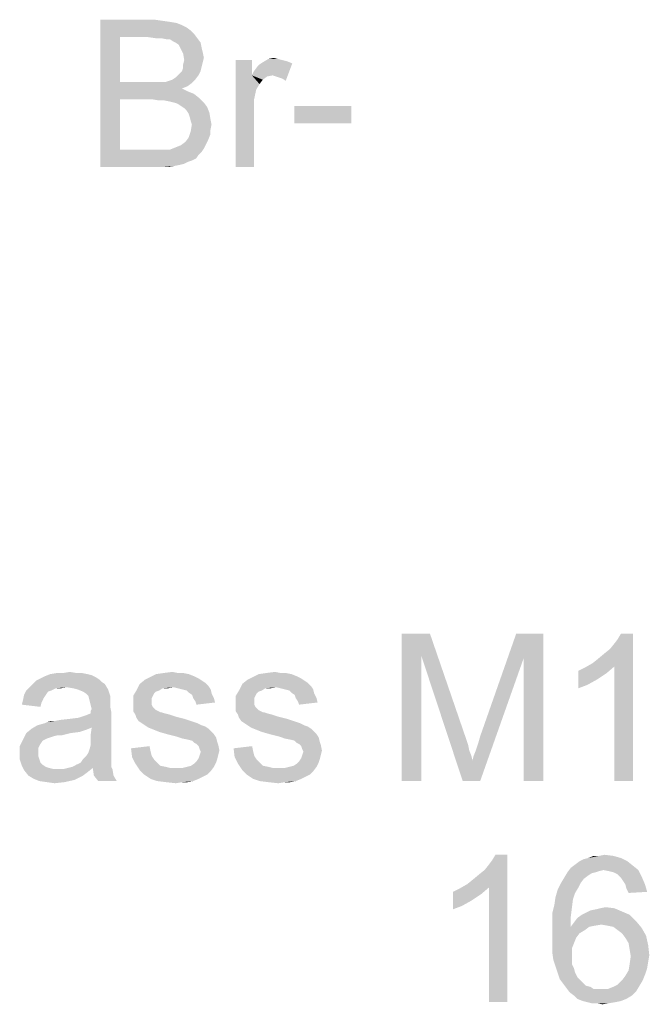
# Paper-space layout '61767N-2-A-2_1_1' of a CAD drawing. Header units: millimetres. Extents: x 0 to 594, y 1 to 420.
# Tile 4 of 222: x 123 to 136, y 110 to 130. Entities that reach past the tile are written whole.
import ezdxf

# ---------------------------------------------------------------- set-up
doc = ezdxf.new("R2010")
doc.units = ezdxf.units.MM
doc.header["$LTSCALE"] = 32.67
doc.layers.add('61767N-2-A-2_DXF_TEXT', color=7, linetype='CONTINUOUS')

psp = doc.layouts.new('61767N-2-A-2_1_1')

# ---------------------------------------------------------------- linework, layer by layer
at = {"layer": '61767N-2-A-2_DXF_TEXT', "color": 2, "linetype": 'Continuous'}
for points in [[(124.6638, 130.1073), (125.7749, 130.1073), (125.0638, 129.7518)], [(125.0638, 129.7518), (124.6638, 127.1073), (124.6638, 130.1073)], [(125.7749, 130.1073), (125.9305, 130.0851), (125.0638, 129.7518)], [(125.9305, 130.0851), (126.0861, 130.0629), (125.0638, 129.7518)], [(126.0861, 130.0629), (126.2194, 130.0407), (125.0638, 129.7518)], [(126.2194, 130.0407), (126.3305, 129.9962), (125.0638, 129.7518)], [(126.3305, 129.9962), (126.4194, 129.9518), (125.0638, 129.7518)], [(126.4194, 129.9518), (126.5083, 129.8851), (125.0638, 129.7518)], [(125.0638, 129.7518), (125.0638, 128.8407), (124.6638, 127.1073)], [(126.5083, 129.8851), (126.5749, 129.8185), (125.0638, 129.7518)], [(125.6416, 129.7518), (125.0638, 129.7518), (126.5749, 129.8185)], [(125.7972, 129.7296), (125.6416, 129.7518), (126.5749, 129.8185)], [(125.9083, 129.7296), (125.7972, 129.7296), (126.5749, 129.8185)], [(125.9083, 129.7296), (126.5749, 129.8185), (126.6416, 129.7296)], [(126.6416, 129.7296), (126.0194, 129.7073), (125.9083, 129.7296)], [(126.0861, 129.7073), (126.0194, 129.7073), (126.6416, 129.7296)], [(126.1527, 129.6629), (126.0861, 129.7073), (126.6416, 129.7296)], [(126.1972, 129.6407), (126.1527, 129.6629), (126.6416, 129.7296)], [(126.1972, 129.6407), (126.6416, 129.7296), (126.7083, 129.6407)], [(126.7083, 129.6407), (126.2638, 129.5962), (126.1972, 129.6407)], [(126.2861, 129.5518), (126.2638, 129.5962), (126.7083, 129.6407)], [(126.2861, 129.5518), (126.7083, 129.6407), (126.7305, 129.5296)], [(126.7305, 129.5296), (126.3527, 129.4185), (126.2861, 129.5518)], [(126.7305, 129.5296), (126.7527, 129.4407), (126.3527, 129.4185)], [(126.3527, 129.4185), (126.7527, 129.4407), (126.7749, 129.3296)], [(126.7749, 129.3296), (126.3749, 129.2851), (126.3527, 129.4185)], [(126.3749, 129.2851), (126.7749, 129.3296), (126.7527, 129.2407)], [(128.2861, 129.3073), (128.3749, 129.2851), (127.9749, 129.2407)], [(128.2861, 129.3073), (127.9749, 129.2407), (128.0861, 129.3073)], [(128.0861, 129.3073), (128.1972, 129.3296), (128.2861, 129.3073)], [(126.3305, 129.0629), (126.3527, 129.1296), (126.7305, 129.1518)], [(126.3305, 129.0629), (126.7305, 129.1518), (126.7083, 129.0629)], [(126.7527, 129.2407), (126.3527, 129.1962), (126.3749, 129.2851)], [(126.3527, 129.1962), (126.7527, 129.2407), (126.7305, 129.1518)], [(126.7305, 129.1518), (126.3527, 129.1296), (126.3527, 129.1962)], [(127.7527, 129.2851), (127.7527, 128.974), (127.4194, 127.1073)], [(127.7527, 129.2851), (127.4194, 127.1073), (127.4194, 129.2851)], [(127.7527, 128.974), (127.7972, 129.0629), (128.5749, 129.2185)], [(128.1749, 128.974), (127.7527, 128.974), (128.5749, 129.2185)], [(127.7972, 129.0629), (127.8638, 129.1518), (128.5749, 129.2185)], [(127.8638, 129.1518), (127.9083, 129.1962), (128.5749, 129.2185)], [(128.5749, 129.2185), (127.9083, 129.1962), (127.9749, 129.2407)], [(128.3749, 129.2851), (128.4638, 129.2629), (127.9749, 129.2407)], [(127.9749, 129.2407), (128.4638, 129.2629), (128.5749, 129.2185)], [(128.2416, 128.9518), (128.1749, 128.974), (128.5749, 129.2185)], [(128.3083, 128.9296), (128.2416, 128.9518), (128.5749, 129.2185)], [(128.3749, 128.9073), (128.3083, 128.9296), (128.5749, 129.2185)], [(128.3749, 128.9073), (128.5749, 129.2185), (128.4416, 128.8629)], [(126.1305, 128.8851), (126.1972, 128.9296), (126.6638, 128.974)], [(126.1305, 128.8851), (126.6638, 128.974), (126.5972, 128.8851)], [(126.6638, 128.974), (126.1972, 128.9296), (126.2416, 128.974)], [(126.2416, 128.974), (126.2861, 129.0185), (126.7083, 129.0629)], [(126.2416, 128.974), (126.7083, 129.0629), (126.6638, 128.974)], [(126.7083, 129.0629), (126.2861, 129.0185), (126.3305, 129.0629)], [(127.7527, 128.974), (127.8416, 128.6851), (127.4194, 127.1073)], [(127.7527, 128.974), (128.1749, 128.974), (128.0638, 128.9518)], [(127.7527, 128.974), (128.0638, 128.9518), (127.9749, 128.8851)], [(127.7527, 128.974), (127.9749, 128.8851), (127.9083, 128.7962)], [(127.7527, 128.974), (127.9083, 128.7962), (127.8416, 128.6851)], [(125.0638, 128.8407), (125.0638, 128.4851), (124.6638, 127.1073)], [(125.9972, 128.8407), (126.5305, 128.8185), (125.0638, 128.4851)], [(125.9083, 128.8407), (125.9972, 128.8407), (125.0638, 128.4851)], [(125.8194, 128.8407), (125.9083, 128.8407), (125.0638, 128.4851)], [(125.6861, 128.8407), (125.8194, 128.8407), (125.0638, 128.4851)], [(125.0638, 128.8407), (125.6861, 128.8407), (125.0638, 128.4851)], [(126.5305, 128.8185), (126.4416, 128.7518), (125.0638, 128.4851)], [(126.4416, 128.7518), (126.3305, 128.7073), (125.0638, 128.4851)], [(126.3305, 128.7073), (126.4638, 128.6407), (125.0638, 128.4851)], [(125.9972, 128.8407), (126.0638, 128.8629), (126.5972, 128.8851)], [(125.9972, 128.8407), (126.5972, 128.8851), (126.5305, 128.8185)], [(126.5972, 128.8851), (126.0638, 128.8629), (126.1305, 128.8851)], [(125.0638, 128.4851), (125.0638, 127.4629), (124.6638, 127.1073)], [(126.4638, 128.6407), (126.5749, 128.5962), (125.0638, 128.4851)], [(126.5749, 128.5962), (126.6861, 128.5073), (125.0638, 128.4851)], [(125.7305, 128.4851), (125.0638, 128.4851), (126.6861, 128.5073)], [(125.8638, 128.4629), (125.7305, 128.4851), (126.6861, 128.5073)], [(125.9749, 128.4629), (125.8638, 128.4629), (126.6861, 128.5073)], [(126.0861, 128.4407), (125.9749, 128.4629), (126.6861, 128.5073)], [(126.1749, 128.4185), (126.0861, 128.4407), (126.6861, 128.5073)], [(126.1749, 128.4185), (126.6861, 128.5073), (126.7749, 128.4185)], [(127.8416, 128.6851), (127.7972, 128.4851), (127.4194, 127.1073)], [(127.7972, 128.4851), (127.7972, 128.2407), (127.4194, 127.1073)], [(126.7749, 128.4185), (126.2416, 128.3962), (126.1749, 128.4185)], [(126.3083, 128.3518), (126.2416, 128.3962), (126.7749, 128.4185)], [(126.3083, 128.3518), (126.7749, 128.4185), (126.8416, 128.3296)], [(126.8416, 128.3296), (126.3749, 128.3073), (126.3083, 128.3518)], [(126.4194, 128.2629), (126.3749, 128.3073), (126.8416, 128.3296)], [(126.4194, 128.2629), (126.8416, 128.3296), (126.8861, 128.2185)], [(129.7749, 128.3518), (128.6194, 127.9962), (128.6194, 128.3518)], [(128.6194, 127.9962), (129.7749, 128.3518), (129.7749, 127.9962)], [(126.8861, 128.2185), (126.4638, 128.1962), (126.4194, 128.2629)], [(126.4861, 128.1296), (126.4638, 128.1962), (126.8861, 128.2185)], [(126.4861, 128.1296), (126.8861, 128.2185), (126.9083, 128.0851)], [(126.9083, 128.0851), (126.5083, 128.0407), (126.4861, 128.1296)], [(126.5305, 127.974), (126.5083, 128.0407), (126.9083, 128.0851)], [(126.5305, 127.974), (126.9083, 128.0851), (126.9305, 127.974)], [(127.4194, 127.1073), (127.7972, 128.2407), (127.7972, 127.1073)], [(126.9305, 127.974), (126.9083, 127.8629), (126.5083, 127.8407)], [(126.9305, 127.974), (126.5083, 127.8407), (126.5305, 127.974)], [(126.8638, 127.6629), (126.3972, 127.6185), (126.4638, 127.7073)], [(126.9083, 127.774), (126.4638, 127.7073), (126.5083, 127.8407)], [(126.4638, 127.7073), (126.9083, 127.774), (126.8638, 127.6629)], [(126.5083, 127.8407), (126.9083, 127.8629), (126.9083, 127.774)], [(126.7749, 127.4851), (126.0861, 127.4629), (126.1972, 127.5073)], [(126.0861, 127.4629), (126.7749, 127.4851), (126.7305, 127.4185)], [(126.1972, 127.5073), (126.3083, 127.5518), (126.8194, 127.574)], [(126.1972, 127.5073), (126.8194, 127.574), (126.7749, 127.4851)], [(126.8194, 127.574), (126.3083, 127.5518), (126.3972, 127.6185)], [(126.3972, 127.6185), (126.8638, 127.6629), (126.8194, 127.574)], [(126.0861, 127.4629), (126.7305, 127.4185), (124.6638, 127.1073)], [(126.0194, 127.4629), (126.0861, 127.4629), (124.6638, 127.1073)], [(125.9749, 127.4629), (126.0194, 127.4629), (124.6638, 127.1073)], [(125.8861, 127.4629), (125.9749, 127.4629), (124.6638, 127.1073)], [(125.7972, 127.4629), (125.8861, 127.4629), (124.6638, 127.1073)], [(125.0638, 127.4629), (125.7972, 127.4629), (124.6638, 127.1073)], [(126.7305, 127.4185), (126.6638, 127.3518), (124.6638, 127.1073)], [(126.6638, 127.3518), (126.6194, 127.2851), (124.6638, 127.1073)], [(126.6194, 127.2851), (126.5305, 127.2407), (124.6638, 127.1073)], [(126.5305, 127.2407), (126.4638, 127.2185), (124.6638, 127.1073)], [(126.4638, 127.2185), (126.3749, 127.174), (124.6638, 127.1073)], [(126.3749, 127.174), (126.2861, 127.1518), (124.6638, 127.1073)], [(126.2861, 127.1518), (126.1749, 127.1296), (124.6638, 127.1073)], [(125.7972, 127.1073), (124.6638, 127.1073), (126.1749, 127.1296)], [(125.9305, 127.1073), (125.7972, 127.1073), (126.1749, 127.1296)], [(125.9305, 127.1073), (126.1749, 127.1296), (126.0638, 127.1073)], [(130.8015, 117.6073), (131.3793, 117.6073), (131.2015, 117.1629)], [(131.2015, 117.1629), (130.8015, 114.6073), (130.8015, 117.6073)], [(131.2015, 117.1629), (131.3793, 117.6073), (132.1126, 115.474)], [(133.2904, 117.1185), (132.4015, 115.5185), (133.1349, 117.6073)], [(133.1349, 117.6073), (133.6904, 117.6073), (133.2904, 117.1185)], [(133.2904, 114.6073), (133.2904, 117.1185), (133.6904, 117.6073)], [(133.2904, 114.6073), (133.6904, 117.6073), (133.6904, 114.6073)], [(134.6904, 117.0073), (134.8015, 117.0962), (135.5126, 117.6073)], [(135.1349, 116.9407), (134.6904, 117.0073), (135.5126, 117.6073)], [(134.8015, 117.0962), (134.9349, 117.2073), (135.5126, 117.6073)], [(134.9349, 117.2073), (135.046, 117.2962), (135.5126, 117.6073)], [(135.046, 117.2962), (135.1349, 117.4073), (135.5126, 117.6073)], [(135.1349, 117.4073), (135.2015, 117.4962), (135.5126, 117.6073)], [(135.1349, 114.6073), (135.1349, 116.9407), (135.5126, 117.6073)], [(135.1349, 114.6073), (135.5126, 117.6073), (135.5126, 114.6073)], [(135.5126, 117.6073), (135.2015, 117.4962), (135.2682, 117.6073)], [(130.8015, 114.6073), (131.2015, 117.1629), (131.2015, 114.6073)], [(132.1126, 115.474), (132.046, 114.6073), (131.2015, 117.1629)], [(132.046, 114.6073), (132.246, 115.0296), (133.2904, 117.1185)], [(132.046, 114.6073), (133.2904, 117.1185), (132.4015, 114.6073)], [(132.246, 115.0296), (132.2682, 115.1185), (133.2904, 117.1185)], [(132.2682, 115.1185), (132.3126, 115.2296), (133.2904, 117.1185)], [(132.3126, 115.2296), (132.3571, 115.3629), (133.2904, 117.1185)], [(132.3571, 115.3629), (132.4015, 115.5185), (133.2904, 117.1185)], [(134.4015, 116.8518), (134.5349, 116.9185), (135.1349, 116.9407)], [(134.4015, 116.8518), (135.1349, 116.9407), (134.9793, 116.8073)], [(135.1349, 116.9407), (134.5349, 116.9185), (134.6904, 117.0073)], [(124.646, 116.674), (123.3571, 116.6518), (123.446, 116.6962)], [(123.3571, 116.6518), (124.646, 116.674), (124.6904, 116.6296)], [(124.5793, 116.7185), (123.446, 116.6962), (123.5349, 116.7407)], [(123.446, 116.6962), (124.5793, 116.7185), (124.646, 116.674)], [(124.4015, 116.7851), (124.4904, 116.7629), (123.5349, 116.7407)], [(124.4015, 116.7851), (123.5349, 116.7407), (123.646, 116.7851)], [(123.5349, 116.7407), (124.4904, 116.7629), (124.5793, 116.7185)], [(124.1793, 116.8073), (124.2904, 116.8073), (123.646, 116.7851)], [(123.9126, 116.8073), (124.1793, 116.8073), (123.646, 116.7851)], [(123.9126, 116.8073), (123.646, 116.7851), (123.7793, 116.8073)], [(123.646, 116.7851), (124.2904, 116.8073), (124.4015, 116.7851)], [(123.9126, 116.8073), (124.046, 116.8296), (124.1793, 116.8073)], [(126.7349, 116.6518), (125.4682, 116.5851), (125.5793, 116.674)], [(126.6682, 116.6962), (125.5793, 116.674), (125.6682, 116.7185)], [(125.5793, 116.674), (126.6682, 116.6962), (126.7349, 116.6518)], [(126.4682, 116.7851), (126.5793, 116.7407), (125.6682, 116.7185)], [(126.4682, 116.7851), (125.6682, 116.7185), (125.8015, 116.7851)], [(125.6682, 116.7185), (126.5793, 116.7407), (126.6682, 116.6962)], [(126.246, 116.8073), (126.3571, 116.8073), (125.8015, 116.7851)], [(126.246, 116.8073), (125.8015, 116.7851), (125.9571, 116.8073)], [(125.8015, 116.7851), (126.3571, 116.8073), (126.4682, 116.7851)], [(125.9571, 116.8073), (126.1349, 116.8296), (126.246, 116.8073)], [(128.8237, 116.6518), (127.5571, 116.5851), (127.6682, 116.674)], [(128.7571, 116.6962), (127.6682, 116.674), (127.7571, 116.7185)], [(127.6682, 116.674), (128.7571, 116.6962), (128.8237, 116.6518)], [(128.5571, 116.7851), (128.6682, 116.7407), (127.7571, 116.7185)], [(128.5571, 116.7851), (127.7571, 116.7185), (127.8904, 116.7851)], [(127.7571, 116.7185), (128.6682, 116.7407), (128.7571, 116.6962)], [(128.3349, 116.8073), (128.446, 116.8073), (127.8904, 116.7851)], [(128.3349, 116.8073), (127.8904, 116.7851), (128.046, 116.8073)], [(127.8904, 116.7851), (128.446, 116.8073), (128.5571, 116.7851)], [(128.046, 116.8073), (128.2237, 116.8296), (128.3349, 116.8073)], [(134.9793, 116.8073), (134.4015, 116.4962), (134.4015, 116.8518)], [(134.9793, 116.8073), (134.7793, 116.674), (134.4015, 116.4962)], [(134.7793, 116.674), (134.5793, 116.5629), (134.4015, 116.4962)], [(123.9793, 116.5185), (123.7571, 116.4962), (123.1571, 116.4518)], [(123.9793, 116.5185), (123.1571, 116.4518), (123.2237, 116.5185)], [(123.1571, 116.4518), (123.7571, 116.4962), (123.6682, 116.4518)], [(124.7571, 116.5851), (123.2237, 116.5185), (123.2904, 116.5851)], [(123.9793, 116.5185), (123.2237, 116.5185), (124.7571, 116.5851)], [(124.6904, 116.6296), (123.2904, 116.5851), (123.3571, 116.6518)], [(123.2904, 116.5851), (124.6904, 116.6296), (124.7571, 116.5851)], [(123.7571, 116.4962), (123.9793, 116.5185), (123.8682, 116.4962)], [(124.1126, 116.4962), (123.9793, 116.5185), (124.7571, 116.5851)], [(124.2015, 116.474), (124.1126, 116.4962), (124.7571, 116.5851)], [(124.2015, 116.474), (124.7571, 116.5851), (124.8237, 116.474)], [(124.8237, 116.474), (124.3126, 116.4296), (124.2015, 116.474)], [(124.3793, 116.3851), (124.3126, 116.4296), (124.8237, 116.474)], [(124.4237, 116.3407), (124.3793, 116.3851), (124.8237, 116.474)], [(124.4237, 116.3407), (124.8237, 116.474), (124.8682, 116.3407)], [(126.1571, 116.5185), (125.4015, 116.4518), (125.4682, 116.5851)], [(126.1571, 116.5185), (125.9349, 116.4962), (125.4015, 116.4518)], [(125.4015, 116.4518), (125.9349, 116.4962), (125.8682, 116.4518)], [(126.7349, 116.6518), (126.8015, 116.6073), (125.4682, 116.5851)], [(125.4682, 116.5851), (126.8015, 116.6073), (126.8682, 116.5407)], [(125.4682, 116.5851), (126.8682, 116.5407), (126.1571, 116.5185)], [(125.9349, 116.4962), (126.1571, 116.5185), (126.046, 116.4962)], [(126.246, 116.4962), (126.1571, 116.5185), (126.8682, 116.5407)], [(126.3349, 116.474), (126.246, 116.4962), (126.8682, 116.5407)], [(126.3349, 116.474), (126.8682, 116.5407), (126.9126, 116.474)], [(126.9126, 116.474), (126.4237, 116.4518), (126.3349, 116.474)], [(126.4682, 116.4073), (126.4237, 116.4518), (126.9126, 116.474)], [(126.4682, 116.4073), (126.9126, 116.474), (126.9349, 116.3851)], [(128.246, 116.5185), (127.4904, 116.4518), (127.5571, 116.5851)], [(128.246, 116.5185), (128.0237, 116.4962), (127.4904, 116.4518)], [(127.4904, 116.4518), (128.0237, 116.4962), (127.9571, 116.4518)], [(128.8237, 116.6518), (128.8904, 116.6073), (127.5571, 116.5851)], [(127.5571, 116.5851), (128.8904, 116.6073), (128.9571, 116.5407)], [(127.5571, 116.5851), (128.9571, 116.5407), (128.246, 116.5185)], [(128.0237, 116.4962), (128.246, 116.5185), (128.1349, 116.4962)], [(128.3349, 116.4962), (128.246, 116.5185), (128.9571, 116.5407)], [(128.4237, 116.474), (128.3349, 116.4962), (128.9571, 116.5407)], [(128.4237, 116.474), (128.9571, 116.5407), (129.0015, 116.474)], [(129.0015, 116.474), (128.5126, 116.4518), (128.4237, 116.474)], [(128.5571, 116.4073), (128.5126, 116.4518), (129.0015, 116.474)], [(128.5571, 116.4073), (129.0015, 116.474), (129.0237, 116.3851)], [(123.5571, 116.3629), (123.5126, 116.2962), (123.0904, 116.2518)], [(123.5571, 116.3629), (123.0904, 116.2518), (123.1126, 116.3629)], [(123.0904, 116.2518), (123.5126, 116.2962), (123.4682, 116.2073)], [(123.6682, 116.4518), (123.6015, 116.4296), (123.1126, 116.3629)], [(123.6682, 116.4518), (123.1126, 116.3629), (123.1571, 116.4518)], [(123.1126, 116.3629), (123.6015, 116.4296), (123.5571, 116.3629)], [(124.8682, 116.3407), (124.446, 116.2518), (124.4237, 116.3407)], [(124.8682, 116.3407), (124.8682, 116.274), (124.446, 116.2518)], [(124.446, 116.2518), (124.8682, 116.274), (124.8682, 116.2073)], [(125.8682, 116.4518), (125.8015, 116.4296), (125.3349, 116.3407)], [(125.8682, 116.4518), (125.3349, 116.3407), (125.4015, 116.4518)], [(125.8015, 116.4296), (125.7571, 116.3851), (125.3349, 116.3407)], [(125.3349, 116.3407), (125.7571, 116.3851), (125.7349, 116.3407)], [(125.7349, 116.3407), (125.7126, 116.2962), (125.3349, 116.1851)], [(125.7349, 116.3407), (125.3349, 116.1851), (125.3349, 116.3407)], [(125.7126, 116.2962), (125.7126, 116.2296), (125.3349, 116.1851)], [(126.9349, 116.3851), (126.5349, 116.3629), (126.4682, 116.4073)], [(126.5571, 116.2962), (126.5349, 116.3629), (126.9349, 116.3851)], [(126.5571, 116.2962), (126.9349, 116.3851), (126.9793, 116.2962)], [(126.9793, 116.2962), (126.6015, 116.2296), (126.5571, 116.2962)], [(126.6015, 116.2296), (126.9793, 116.2962), (127.0015, 116.2073)], [(127.9571, 116.4518), (127.8904, 116.4296), (127.4237, 116.3407)], [(127.9571, 116.4518), (127.4237, 116.3407), (127.4904, 116.4518)], [(127.8904, 116.4296), (127.846, 116.3851), (127.4237, 116.3407)], [(127.4237, 116.3407), (127.846, 116.3851), (127.8237, 116.3407)], [(127.8237, 116.3407), (127.8015, 116.2962), (127.4237, 116.1851)], [(127.8237, 116.3407), (127.4237, 116.1851), (127.4237, 116.3407)], [(127.8015, 116.2962), (127.8015, 116.2296), (127.4237, 116.1851)], [(129.0237, 116.3851), (128.6237, 116.3629), (128.5571, 116.4073)], [(128.646, 116.2962), (128.6237, 116.3629), (129.0237, 116.3851)], [(128.646, 116.2962), (129.0237, 116.3851), (129.0682, 116.2962)], [(129.0682, 116.2962), (128.6904, 116.2296), (128.646, 116.2962)], [(128.6904, 116.2296), (129.0682, 116.2962), (129.0904, 116.2073)], [(123.4682, 116.2073), (123.0682, 116.1629), (123.0904, 116.2518)], [(123.0682, 116.1629), (123.4682, 116.2073), (123.446, 116.1185)], [(124.8682, 116.2073), (124.4682, 116.1629), (124.446, 116.2518)], [(124.4682, 116.1629), (124.8682, 116.2073), (124.8682, 116.1185)], [(124.8682, 116.1185), (124.4904, 116.074), (124.4682, 116.1629)], [(124.4682, 116.0296), (124.4904, 116.074), (124.8682, 116.1185)], [(124.4682, 116.0296), (124.8682, 116.1185), (124.8904, 116.0073)], [(125.3349, 116.1851), (125.7126, 116.2296), (125.7126, 116.1629)], [(125.7126, 116.1629), (125.3349, 116.1185), (125.3349, 116.1851)], [(125.3349, 116.1185), (125.7126, 116.1629), (125.7349, 116.1185)], [(125.7349, 116.1185), (125.8015, 116.0518), (125.3349, 116.0296)], [(125.7349, 116.1185), (125.3349, 116.0296), (125.3349, 116.1185)], [(127.0015, 116.2073), (126.6237, 116.1629), (126.6015, 116.2296)], [(127.4237, 116.1851), (127.8015, 116.2296), (127.8015, 116.1629)], [(127.8015, 116.1629), (127.4237, 116.1185), (127.4237, 116.1851)], [(127.4237, 116.1185), (127.8015, 116.1629), (127.8237, 116.1185)], [(127.8237, 116.1185), (127.8904, 116.0518), (127.4237, 116.0296)], [(127.8237, 116.1185), (127.4237, 116.0296), (127.4237, 116.1185)], [(129.0904, 116.2073), (128.7126, 116.1629), (128.6904, 116.2296)], [(123.3793, 115.7407), (124.2237, 115.8962), (124.8904, 116.0073)], [(124.4904, 115.6962), (123.3793, 115.7407), (124.8904, 116.0073)], [(123.3793, 115.7407), (123.5349, 115.7851), (124.2237, 115.8962)], [(123.5349, 115.7851), (123.5793, 115.8073), (124.2237, 115.8962)], [(123.5793, 115.8073), (123.7349, 115.8296), (124.2237, 115.8962)], [(123.7349, 115.8296), (124.046, 115.874), (124.2237, 115.8962)], [(123.7349, 115.8296), (123.846, 115.8518), (124.046, 115.874)], [(124.2237, 115.8962), (124.3571, 115.9407), (124.8904, 116.0073)], [(124.3571, 115.9407), (124.4682, 115.9851), (124.8904, 116.0073)], [(124.8904, 116.0073), (124.4682, 115.9851), (124.4682, 116.0296)], [(124.4682, 115.5407), (124.4904, 115.6962), (124.8904, 116.0073)], [(124.4682, 115.5407), (124.8904, 116.0073), (124.8904, 115.5185)], [(125.3349, 116.0296), (125.8015, 116.0518), (125.8904, 116.0073)], [(125.8904, 116.0073), (125.3793, 115.9629), (125.3349, 116.0296)], [(125.9126, 116.0073), (125.9793, 115.9851), (125.3793, 115.9629)], [(125.8904, 116.0073), (125.9126, 116.0073), (125.3793, 115.9629)], [(125.3793, 115.9629), (125.9793, 115.9851), (126.0682, 115.9629)], [(126.0682, 115.9629), (125.4015, 115.8962), (125.3793, 115.9629)], [(126.0682, 115.9629), (126.2015, 115.9185), (125.4015, 115.8962)], [(125.4015, 115.8962), (126.2015, 115.9185), (126.3793, 115.874)], [(126.3793, 115.874), (125.446, 115.8296), (125.4015, 115.8962)], [(125.446, 115.8296), (126.3793, 115.874), (126.5126, 115.8296)], [(127.4237, 116.0296), (127.8904, 116.0518), (127.9793, 116.0073)], [(127.9793, 116.0073), (127.4682, 115.9629), (127.4237, 116.0296)], [(128.0015, 116.0073), (128.0682, 115.9851), (127.4682, 115.9629)], [(127.9793, 116.0073), (128.0015, 116.0073), (127.4682, 115.9629)], [(127.4682, 115.9629), (128.0682, 115.9851), (128.1571, 115.9629)], [(128.1571, 115.9629), (127.4904, 115.8962), (127.4682, 115.9629)], [(128.1571, 115.9629), (128.2904, 115.9185), (127.4904, 115.8962)], [(127.4904, 115.8962), (128.2904, 115.9185), (128.4682, 115.874)], [(128.4682, 115.874), (127.5349, 115.8296), (127.4904, 115.8962)], [(127.5349, 115.8296), (128.4682, 115.874), (128.6015, 115.8296)], [(124.3793, 115.6518), (123.1571, 115.5851), (123.2682, 115.674)], [(124.4904, 115.6962), (123.2682, 115.674), (123.3793, 115.7407)], [(123.2682, 115.674), (124.4904, 115.6962), (124.3793, 115.6518)], [(123.7349, 115.8296), (123.5793, 115.8073), (123.646, 115.8296)], [(126.5126, 115.8296), (125.5126, 115.7851), (125.446, 115.8296)], [(125.5126, 115.7851), (126.5126, 115.8296), (126.646, 115.7851)], [(126.646, 115.7851), (125.5793, 115.7407), (125.5126, 115.7851)], [(125.5793, 115.7407), (126.646, 115.7851), (126.7349, 115.7407)], [(126.7349, 115.7407), (125.646, 115.6962), (125.5793, 115.7407)], [(126.7349, 115.7407), (126.8015, 115.7185), (125.646, 115.6962)], [(125.646, 115.6962), (126.8015, 115.7185), (126.8682, 115.674)], [(126.8682, 115.674), (125.7571, 115.6518), (125.646, 115.6962)], [(125.8682, 115.6073), (125.7571, 115.6518), (126.8682, 115.674)], [(125.8682, 115.6073), (126.8682, 115.674), (126.9349, 115.6073)], [(128.6015, 115.8296), (127.6015, 115.7851), (127.5349, 115.8296)], [(127.6015, 115.7851), (128.6015, 115.8296), (128.7349, 115.7851)], [(128.7349, 115.7851), (127.6682, 115.7407), (127.6015, 115.7851)], [(127.6682, 115.7407), (128.7349, 115.7851), (128.8237, 115.7407)], [(128.8237, 115.7407), (127.7349, 115.6962), (127.6682, 115.7407)], [(128.8237, 115.7407), (128.8904, 115.7185), (127.7349, 115.6962)], [(127.7349, 115.6962), (128.8904, 115.7185), (128.9571, 115.674)], [(128.9571, 115.674), (127.846, 115.6518), (127.7349, 115.6962)], [(127.9571, 115.6073), (127.846, 115.6518), (128.9571, 115.674)], [(127.9571, 115.6073), (128.9571, 115.674), (129.0237, 115.6073)], [(124.0682, 115.5851), (123.8015, 115.5407), (123.0904, 115.4518)], [(124.0682, 115.5851), (123.0904, 115.4518), (123.1571, 115.5851)], [(123.8015, 115.5407), (123.7126, 115.5185), (123.0904, 115.4518)], [(123.7126, 115.5185), (123.646, 115.4962), (123.0904, 115.4518)], [(123.646, 115.4962), (123.5793, 115.474), (123.0904, 115.4518)], [(123.0904, 115.4518), (123.5793, 115.474), (123.4904, 115.4296)], [(124.3793, 115.6518), (124.246, 115.6073), (123.1571, 115.5851)], [(123.1571, 115.5851), (124.246, 115.6073), (124.0682, 115.5851)], [(123.8015, 115.5407), (124.0682, 115.5851), (123.8904, 115.5407)], [(124.8904, 115.5185), (124.4682, 115.4296), (124.4682, 115.5407)], [(124.4682, 115.4296), (124.8904, 115.5185), (124.8904, 115.3851)], [(126.9349, 115.6073), (126.0237, 115.5629), (125.8682, 115.6073)], [(126.0237, 115.5629), (126.9349, 115.6073), (126.9793, 115.5629)], [(126.9793, 115.5629), (126.2015, 115.5185), (126.0237, 115.5629)], [(126.2015, 115.5185), (126.9793, 115.5629), (127.0237, 115.4962)], [(127.0237, 115.4962), (126.3349, 115.474), (126.2015, 115.5185)], [(126.446, 115.4518), (126.3349, 115.474), (127.0237, 115.4962)], [(126.5349, 115.4296), (126.446, 115.4518), (127.0237, 115.4962)], [(126.5349, 115.4296), (127.0237, 115.4962), (127.046, 115.4073)], [(129.0237, 115.6073), (128.1126, 115.5629), (127.9571, 115.6073)], [(128.1126, 115.5629), (129.0237, 115.6073), (129.0682, 115.5629)], [(129.0682, 115.5629), (128.2904, 115.5185), (128.1126, 115.5629)], [(128.2904, 115.5185), (129.0682, 115.5629), (129.1126, 115.4962)], [(129.1126, 115.4962), (128.4237, 115.474), (128.2904, 115.5185)], [(128.5349, 115.4518), (128.4237, 115.474), (129.1126, 115.4962)], [(128.6237, 115.4296), (128.5349, 115.4518), (129.1126, 115.4962)], [(128.6237, 115.4296), (129.1126, 115.4962), (129.1349, 115.4073)], [(132.1126, 115.474), (132.1571, 115.3407), (132.046, 114.6073)], [(123.4904, 115.4296), (123.0237, 115.3185), (123.0904, 115.4518)], [(123.4904, 115.4296), (123.446, 115.3629), (123.0237, 115.3185)], [(123.0237, 115.3185), (123.446, 115.3629), (123.4015, 115.274)], [(123.4015, 115.274), (123.0237, 115.1629), (123.0237, 115.3185)], [(123.4015, 115.274), (123.4015, 115.1851), (123.0237, 115.1629)], [(124.4237, 115.1851), (124.446, 115.2518), (124.8904, 115.274)], [(124.4237, 115.1851), (124.8904, 115.274), (124.8904, 115.1851)], [(124.8904, 115.274), (124.446, 115.2518), (124.4682, 115.3407)], [(124.8904, 115.3851), (124.4682, 115.3407), (124.4682, 115.4296)], [(124.4682, 115.3407), (124.8904, 115.3851), (124.8904, 115.274)], [(125.2904, 115.274), (125.6682, 115.3185), (125.6904, 115.2073)], [(125.6904, 115.2073), (125.3126, 115.0962), (125.2904, 115.274)], [(127.046, 115.4073), (126.5793, 115.3851), (126.5349, 115.4296)], [(126.6237, 115.3629), (126.5793, 115.3851), (127.046, 115.4073)], [(126.6237, 115.3629), (127.046, 115.4073), (127.0682, 115.3407)], [(127.0682, 115.3407), (126.6682, 115.3185), (126.6237, 115.3629)], [(126.6904, 115.2518), (126.6682, 115.3185), (127.0682, 115.3407)], [(126.6904, 115.2518), (127.0682, 115.3407), (127.0904, 115.2296)], [(127.3793, 115.274), (127.7571, 115.3185), (127.7793, 115.2073)], [(127.7793, 115.2073), (127.4015, 115.0962), (127.3793, 115.274)], [(129.1349, 115.4073), (128.6682, 115.3851), (128.6237, 115.4296)], [(128.7126, 115.3629), (128.6682, 115.3851), (129.1349, 115.4073)], [(128.7126, 115.3629), (129.1349, 115.4073), (129.1571, 115.3407)], [(129.1571, 115.3407), (128.7571, 115.3185), (128.7126, 115.3629)], [(128.7793, 115.2518), (128.7571, 115.3185), (129.1571, 115.3407)], [(128.7793, 115.2518), (129.1571, 115.3407), (129.1793, 115.2296)], [(132.1571, 115.3407), (132.1793, 115.2296), (132.046, 114.6073)], [(123.0237, 115.1629), (123.4015, 115.1851), (123.4015, 115.1185)], [(123.4015, 115.1185), (123.0237, 115.0518), (123.0237, 115.1629)], [(123.0237, 115.0518), (123.4015, 115.1185), (123.4237, 115.0518)], [(124.8904, 115.0962), (124.3126, 115.0518), (124.3793, 115.1185)], [(124.3126, 115.0518), (124.8904, 115.0962), (124.8904, 115.0073)], [(124.8904, 115.1851), (124.3793, 115.1185), (124.4237, 115.1851)], [(124.3793, 115.1185), (124.8904, 115.1851), (124.8904, 115.0962)], [(125.6904, 115.2073), (125.7126, 115.1185), (125.3126, 115.0962)], [(125.3126, 115.0962), (125.7126, 115.1185), (125.7571, 115.0518)], [(125.7571, 115.0518), (125.3793, 114.9629), (125.3126, 115.0962)], [(127.046, 115.0518), (126.6237, 115.0073), (126.6682, 115.074)], [(127.0682, 115.1407), (126.6682, 115.074), (126.6904, 115.1407)], [(126.6682, 115.074), (127.0682, 115.1407), (127.046, 115.0518)], [(127.0904, 115.2296), (126.7126, 115.2073), (126.6904, 115.2518)], [(126.6904, 115.1407), (126.7126, 115.2073), (127.0904, 115.2296)], [(126.6904, 115.1407), (127.0904, 115.2296), (127.0682, 115.1407)], [(127.7793, 115.2073), (127.8015, 115.1185), (127.4015, 115.0962)], [(127.4015, 115.0962), (127.8015, 115.1185), (127.846, 115.0518)], [(127.846, 115.0518), (127.4682, 114.9629), (127.4015, 115.0962)], [(129.1349, 115.0518), (128.7126, 115.0073), (128.7571, 115.074)], [(129.1571, 115.1407), (128.7571, 115.074), (128.7793, 115.1407)], [(128.7571, 115.074), (129.1571, 115.1407), (129.1349, 115.0518)], [(129.1793, 115.2296), (128.8015, 115.2073), (128.7793, 115.2518)], [(128.7793, 115.1407), (128.8015, 115.2073), (129.1793, 115.2296)], [(128.7793, 115.1407), (129.1793, 115.2296), (129.1571, 115.1407)], [(132.1793, 115.2296), (132.2237, 115.1185), (132.046, 114.6073)], [(132.2237, 115.1185), (132.246, 115.0296), (132.046, 114.6073)], [(123.4237, 115.0518), (123.0682, 114.9185), (123.0237, 115.0518)], [(123.4237, 115.0518), (123.446, 114.9851), (123.0682, 114.9185)], [(123.446, 114.9851), (123.4904, 114.9407), (123.0682, 114.9185)], [(123.0682, 114.9185), (123.4904, 114.9407), (123.5571, 114.8962)], [(123.5571, 114.8962), (123.1126, 114.8296), (123.0682, 114.9185)], [(123.5571, 114.8962), (123.6237, 114.874), (123.1126, 114.8296)], [(123.6237, 114.874), (123.7126, 114.8518), (123.1126, 114.8296)], [(124.5126, 114.874), (123.9126, 114.8518), (124.0015, 114.874)], [(123.9126, 114.8518), (124.5126, 114.874), (124.4015, 114.7851)], [(124.8904, 114.8962), (124.0015, 114.874), (124.0904, 114.8962)], [(124.5126, 114.874), (124.0015, 114.874), (124.8904, 114.8962)], [(124.0904, 114.8962), (124.1793, 114.9407), (124.8904, 114.9629)], [(124.0904, 114.8962), (124.8904, 114.9629), (124.8904, 114.8962)], [(124.8904, 114.9629), (124.1793, 114.9407), (124.2682, 114.9851)], [(124.8904, 115.0073), (124.2682, 114.9851), (124.3126, 115.0518)], [(124.2682, 114.9851), (124.8904, 115.0073), (124.8904, 114.9629)], [(124.5126, 114.874), (124.8904, 114.8962), (124.9126, 114.8518)], [(124.9126, 114.8518), (124.5349, 114.7185), (124.5126, 114.874)], [(125.7571, 115.0518), (125.8237, 114.9851), (125.3793, 114.9629)], [(125.3793, 114.9629), (125.8237, 114.9851), (125.8904, 114.9185)], [(125.8904, 114.9185), (125.4682, 114.8296), (125.3793, 114.9629)], [(125.8904, 114.9185), (126.0015, 114.8962), (125.4682, 114.8296)], [(126.0015, 114.8962), (126.0904, 114.874), (125.4682, 114.8296)], [(125.4682, 114.8296), (126.3349, 114.874), (126.9793, 114.8962)], [(125.4682, 114.8296), (126.9793, 114.8962), (126.9126, 114.8073)], [(126.2015, 114.874), (126.3349, 114.874), (125.4682, 114.8296)], [(126.0904, 114.874), (126.2015, 114.874), (125.4682, 114.8296)], [(126.9793, 114.8962), (126.3349, 114.874), (126.4237, 114.8962)], [(126.4237, 114.8962), (126.5126, 114.9185), (127.0237, 114.9851)], [(126.4237, 114.8962), (127.0237, 114.9851), (126.9793, 114.8962)], [(126.5126, 114.9185), (126.5793, 114.9629), (127.0237, 114.9851)], [(127.0237, 114.9851), (126.5793, 114.9629), (126.6237, 115.0073)], [(126.6237, 115.0073), (127.046, 115.0518), (127.0237, 114.9851)], [(127.846, 115.0518), (127.9126, 114.9851), (127.4682, 114.9629)], [(127.4682, 114.9629), (127.9126, 114.9851), (127.9793, 114.9185)], [(127.9793, 114.9185), (127.5571, 114.8296), (127.4682, 114.9629)], [(127.9793, 114.9185), (128.0904, 114.8962), (127.5571, 114.8296)], [(128.0904, 114.8962), (128.1793, 114.874), (127.5571, 114.8296)], [(127.5571, 114.8296), (128.4237, 114.874), (129.0682, 114.8962)], [(127.5571, 114.8296), (129.0682, 114.8962), (129.0015, 114.8073)], [(128.2904, 114.874), (128.4237, 114.874), (127.5571, 114.8296)], [(128.1793, 114.874), (128.2904, 114.874), (127.5571, 114.8296)], [(129.0682, 114.8962), (128.4237, 114.874), (128.5126, 114.8962)], [(128.5126, 114.8962), (128.6015, 114.9185), (129.1126, 114.9851)], [(128.5126, 114.8962), (129.1126, 114.9851), (129.0682, 114.8962)], [(128.6015, 114.9185), (128.6682, 114.9629), (129.1126, 114.9851)], [(129.1126, 114.9851), (128.6682, 114.9629), (128.7126, 115.0073)], [(128.7126, 115.0073), (129.1349, 115.0518), (129.1126, 114.9851)], [(123.8237, 114.8518), (123.9126, 114.8518), (123.1126, 114.8296)], [(123.7126, 114.8518), (123.8237, 114.8518), (123.1126, 114.8296)], [(124.4015, 114.7851), (123.1126, 114.8296), (123.9126, 114.8518)], [(124.4015, 114.7851), (123.2015, 114.7185), (123.1126, 114.8296)], [(123.2015, 114.7185), (124.4015, 114.7851), (124.3126, 114.7185)], [(124.3126, 114.7185), (123.3126, 114.6518), (123.2015, 114.7185)], [(124.3126, 114.7185), (124.2237, 114.674), (123.3126, 114.6518)], [(123.3126, 114.6518), (124.2237, 114.674), (124.1349, 114.6296)], [(124.5349, 114.7185), (124.9126, 114.8518), (124.9349, 114.7185)], [(124.9349, 114.7185), (124.6237, 114.6073), (124.5349, 114.7185)], [(124.6237, 114.6073), (124.9349, 114.7185), (125.0015, 114.6073)], [(126.9126, 114.8073), (125.5571, 114.7407), (125.4682, 114.8296)], [(125.5571, 114.7407), (126.9126, 114.8073), (126.846, 114.7407)], [(126.846, 114.7407), (125.6904, 114.6518), (125.5571, 114.7407)], [(126.846, 114.7407), (126.7571, 114.6962), (125.6904, 114.6518)], [(125.6904, 114.6518), (126.7571, 114.6962), (126.6682, 114.6518)], [(129.0015, 114.8073), (127.646, 114.7407), (127.5571, 114.8296)], [(127.646, 114.7407), (129.0015, 114.8073), (128.9349, 114.7407)], [(128.9349, 114.7407), (127.7793, 114.6518), (127.646, 114.7407)], [(128.9349, 114.7407), (128.846, 114.6962), (127.7793, 114.6518)], [(127.7793, 114.6518), (128.846, 114.6962), (128.7571, 114.6518)], [(124.1349, 114.6296), (123.4237, 114.6073), (123.3126, 114.6518)], [(123.5793, 114.5851), (123.4237, 114.6073), (124.1349, 114.6296)], [(123.5793, 114.5851), (124.1349, 114.6296), (123.9349, 114.5851)], [(123.9349, 114.5851), (123.7349, 114.5629), (123.5793, 114.5851)], [(126.6682, 114.6518), (125.8237, 114.6073), (125.6904, 114.6518)], [(125.8237, 114.6073), (126.6682, 114.6518), (126.5571, 114.6073)], [(126.5571, 114.6073), (126.0015, 114.5851), (125.8237, 114.6073)], [(126.3349, 114.5851), (126.0015, 114.5851), (126.5571, 114.6073)], [(126.3349, 114.5851), (126.2015, 114.5629), (126.0015, 114.5851)], [(126.3349, 114.5851), (126.5571, 114.6073), (126.446, 114.5851)], [(128.7571, 114.6518), (127.9126, 114.6073), (127.7793, 114.6518)], [(127.9126, 114.6073), (128.7571, 114.6518), (128.646, 114.6073)], [(128.646, 114.6073), (128.0904, 114.5851), (127.9126, 114.6073)], [(128.4237, 114.5851), (128.0904, 114.5851), (128.646, 114.6073)], [(128.4237, 114.5851), (128.2904, 114.5629), (128.0904, 114.5851)], [(128.4237, 114.5851), (128.646, 114.6073), (128.5349, 114.5851)], [(132.1349, 112.5073), (132.246, 112.5962), (132.9571, 113.1073)], [(132.5793, 112.4407), (132.1349, 112.5073), (132.9571, 113.1073)], [(132.246, 112.5962), (132.3793, 112.7073), (132.9571, 113.1073)], [(132.3793, 112.7073), (132.4904, 112.7962), (132.9571, 113.1073)], [(132.4904, 112.7962), (132.5793, 112.9073), (132.9571, 113.1073)], [(132.5793, 112.9073), (132.646, 112.9962), (132.9571, 113.1073)], [(132.5793, 110.1073), (132.5793, 112.4407), (132.9571, 113.1073)], [(132.5793, 110.1073), (132.9571, 113.1073), (132.9571, 110.1073)], [(132.9571, 113.1073), (132.646, 112.9962), (132.7126, 113.1073)], [(134.8237, 113.0851), (135.1126, 113.0851), (134.6015, 113.0407)], [(134.8237, 113.0851), (134.6015, 113.0407), (134.7126, 113.0851)], [(134.6015, 113.0407), (135.1126, 113.0851), (135.2682, 113.0407)], [(134.8237, 113.0851), (134.9349, 113.1073), (135.1126, 113.0851)], [(135.5126, 112.8851), (134.246, 112.8407), (134.3349, 112.9073)], [(134.9126, 112.7962), (134.246, 112.8407), (135.5126, 112.8851)], [(135.4015, 112.974), (134.3349, 112.9073), (134.4237, 112.974)], [(134.3349, 112.9073), (135.4015, 112.974), (135.5126, 112.8851)], [(134.4237, 112.974), (134.5126, 113.0185), (135.2682, 113.0407)], [(134.4237, 112.974), (135.2682, 113.0407), (135.4015, 112.974)], [(135.2682, 113.0407), (134.5126, 113.0185), (134.6015, 113.0407)], [(134.9126, 112.7962), (135.5126, 112.8851), (135.6237, 112.7962)], [(134.7571, 112.7518), (134.6682, 112.7296), (134.1126, 112.6407)], [(134.7571, 112.7518), (134.1126, 112.6407), (134.1793, 112.7518)], [(134.6682, 112.7296), (134.6015, 112.6851), (134.1126, 112.6407)], [(134.1126, 112.6407), (134.6015, 112.6851), (134.5126, 112.6185)], [(134.9126, 112.7962), (134.1793, 112.7518), (134.246, 112.8407)], [(134.9126, 112.7962), (134.8237, 112.774), (134.1793, 112.7518)], [(134.1793, 112.7518), (134.8237, 112.774), (134.7571, 112.7518)], [(135.6237, 112.7962), (135.0237, 112.774), (134.9126, 112.7962)], [(135.1126, 112.7518), (135.0237, 112.774), (135.6237, 112.7962)], [(135.2015, 112.7073), (135.1126, 112.7518), (135.6237, 112.7962)], [(135.2015, 112.7073), (135.6237, 112.7962), (135.6904, 112.6629)], [(135.6904, 112.6629), (135.2682, 112.6407), (135.2015, 112.7073)], [(135.3126, 112.574), (135.2682, 112.6407), (135.6904, 112.6629)], [(135.3571, 112.5073), (135.3126, 112.574), (135.6904, 112.6629)], [(135.3571, 112.5073), (135.6904, 112.6629), (135.7571, 112.5073)], [(132.5793, 112.4407), (131.9793, 112.4185), (132.1349, 112.5073)], [(134.446, 112.5296), (134.4015, 112.4407), (133.9793, 112.3962)], [(134.446, 112.5296), (133.9793, 112.3962), (134.046, 112.5296)], [(134.5126, 112.6185), (134.046, 112.5296), (134.1126, 112.6407)], [(134.046, 112.5296), (134.5126, 112.6185), (134.446, 112.5296)], [(135.7571, 112.5073), (135.3793, 112.4185), (135.3571, 112.5073)], [(135.3793, 112.4185), (135.7571, 112.5073), (135.8015, 112.3518)], [(131.846, 112.3518), (131.9793, 112.4185), (132.5793, 112.4407)], [(131.846, 112.3518), (132.5793, 112.4407), (132.4237, 112.3073)], [(132.4237, 112.3073), (131.846, 111.9962), (131.846, 112.3518)], [(132.4237, 112.3073), (132.2237, 112.174), (131.846, 111.9962)], [(134.3349, 112.3296), (133.9349, 112.2407), (133.9793, 112.3962)], [(133.9349, 112.2407), (134.3349, 112.3296), (134.2904, 112.1962)], [(133.9793, 112.3962), (134.4015, 112.4407), (134.3349, 112.3296)], [(135.8015, 112.3518), (135.4237, 112.3296), (135.3793, 112.4185)], [(132.2237, 112.174), (132.0237, 112.0629), (131.846, 111.9962)], [(134.2682, 112.0185), (133.8682, 111.9073), (133.9126, 112.0851)], [(134.2904, 112.1962), (133.9126, 112.0851), (133.9349, 112.2407)], [(133.9126, 112.0851), (134.2904, 112.1962), (134.2682, 112.0185)], [(133.8682, 111.9073), (134.2682, 112.0185), (134.246, 111.8407)], [(134.246, 111.8407), (133.8682, 111.7073), (133.8682, 111.9073)], [(135.446, 111.8851), (134.3793, 111.8185), (134.4682, 111.8851)], [(134.3793, 111.8185), (135.446, 111.8851), (135.5793, 111.7518)], [(134.4682, 111.8851), (134.5571, 111.9296), (135.2904, 111.9518)], [(134.4682, 111.8851), (135.2904, 111.9518), (135.446, 111.8851)], [(135.2904, 111.9518), (134.5571, 111.9296), (134.646, 111.974)], [(134.646, 111.974), (134.7571, 111.9962), (135.1349, 112.0185)], [(134.646, 111.974), (135.1349, 112.0185), (135.2904, 111.9518)], [(135.1349, 112.0185), (134.7571, 111.9962), (134.846, 112.0185)], [(134.846, 112.0185), (134.9571, 112.0407), (135.1349, 112.0185)], [(133.8682, 111.7073), (134.246, 111.8407), (134.246, 111.6407)], [(134.246, 111.6407), (133.8682, 111.5073), (133.8682, 111.7073)], [(134.8682, 111.6851), (134.246, 111.6407), (134.3126, 111.7296)], [(134.8682, 111.6851), (134.7349, 111.6629), (134.246, 111.6407)], [(134.246, 111.6407), (134.7349, 111.6629), (134.6237, 111.6407)], [(135.5793, 111.7518), (134.3126, 111.7296), (134.3793, 111.8185)], [(134.8682, 111.6851), (134.3126, 111.7296), (135.5793, 111.7518)], [(135.0015, 111.6629), (134.8682, 111.6851), (135.5793, 111.7518)], [(135.1126, 111.6407), (135.0015, 111.6629), (135.5793, 111.7518)], [(135.1126, 111.6407), (135.5793, 111.7518), (135.6904, 111.6185)], [(134.6237, 111.6407), (134.5349, 111.574), (133.8682, 111.5073)], [(134.246, 111.6407), (134.6237, 111.6407), (133.8682, 111.5073)], [(133.8682, 111.5073), (134.5349, 111.574), (134.4237, 111.5073)], [(134.4237, 111.5073), (134.3571, 111.4185), (133.8682, 111.3073)], [(134.4237, 111.5073), (133.8682, 111.3073), (133.8682, 111.5073)], [(135.6904, 111.6185), (135.2015, 111.574), (135.1126, 111.6407)], [(135.2904, 111.5073), (135.2015, 111.574), (135.6904, 111.6185)], [(135.2904, 111.5073), (135.6904, 111.6185), (135.7793, 111.4629)], [(135.7793, 111.4629), (135.3571, 111.4185), (135.2904, 111.5073)], [(135.4237, 111.3073), (135.3571, 111.4185), (135.7793, 111.4629)], [(135.4237, 111.3073), (135.7793, 111.4629), (135.8237, 111.2629)], [(133.8682, 111.3073), (134.3571, 111.4185), (134.3126, 111.3073)], [(134.3126, 111.3073), (134.2682, 111.1962), (133.8682, 111.1296)], [(134.3126, 111.3073), (133.8682, 111.1296), (133.8682, 111.3073)], [(135.8237, 111.2629), (135.446, 111.174), (135.4237, 111.3073)], [(135.446, 111.174), (135.8237, 111.2629), (135.846, 111.0629)], [(133.8682, 111.1296), (134.2682, 111.1962), (134.2682, 111.0629)], [(134.2682, 111.0629), (133.8904, 110.974), (133.8682, 111.1296)], [(133.8904, 110.974), (134.2682, 111.0629), (134.2682, 110.974)], [(135.846, 111.0629), (135.4682, 111.0407), (135.446, 111.174)], [(135.4682, 111.0407), (135.846, 111.0629), (135.8237, 110.9296)], [(134.2682, 110.974), (133.9349, 110.8407), (133.8904, 110.974)], [(134.2682, 110.974), (134.2682, 110.8851), (133.9349, 110.8407)], [(133.9349, 110.8407), (134.2682, 110.8851), (134.3126, 110.7962)], [(135.8015, 110.7962), (135.4237, 110.7518), (135.446, 110.8851)], [(135.8237, 110.9296), (135.446, 110.8851), (135.4682, 111.0407)], [(135.446, 110.8851), (135.8237, 110.9296), (135.8015, 110.7962)], [(134.3126, 110.7962), (133.9793, 110.7073), (133.9349, 110.8407)], [(133.9793, 110.7073), (134.3126, 110.7962), (134.3349, 110.7073)], [(134.3349, 110.7073), (134.0237, 110.574), (133.9793, 110.7073)], [(134.3349, 110.7073), (134.3793, 110.6185), (134.0237, 110.574)], [(135.2904, 110.5518), (135.3571, 110.6407), (135.7571, 110.6629)], [(135.2904, 110.5518), (135.7571, 110.6629), (135.7126, 110.5518)], [(135.7571, 110.6629), (135.3571, 110.6407), (135.4237, 110.7518)], [(135.4237, 110.7518), (135.8015, 110.7962), (135.7571, 110.6629)], [(134.0237, 110.574), (134.3793, 110.6185), (134.446, 110.5518)], [(134.446, 110.5518), (134.0904, 110.4851), (134.0237, 110.574)], [(134.446, 110.5518), (134.4904, 110.5073), (134.0904, 110.4851)], [(134.0904, 110.4851), (134.4904, 110.5073), (134.5571, 110.4407)], [(134.5571, 110.4407), (134.1571, 110.3962), (134.0904, 110.4851)], [(135.646, 110.4407), (135.1126, 110.4185), (135.2015, 110.4629)], [(135.7126, 110.5518), (135.2015, 110.4629), (135.2904, 110.5518)], [(135.2015, 110.4629), (135.7126, 110.5518), (135.646, 110.4407)], [(134.5571, 110.4407), (134.646, 110.4185), (134.1571, 110.3962)], [(134.1571, 110.3962), (134.646, 110.4185), (134.7126, 110.374)], [(134.7126, 110.374), (134.2237, 110.3073), (134.1571, 110.3962)], [(135.0015, 110.374), (135.5793, 110.3296), (134.2237, 110.3073)], [(134.8682, 110.374), (135.0015, 110.374), (134.2237, 110.3073)], [(134.8015, 110.374), (134.8682, 110.374), (134.2237, 110.3073)], [(134.7126, 110.374), (134.8015, 110.374), (134.2237, 110.3073)], [(134.3126, 110.2407), (134.2237, 110.3073), (135.5793, 110.3296)], [(134.3126, 110.2407), (135.5793, 110.3296), (135.4904, 110.2407)], [(135.0015, 110.374), (135.1126, 110.4185), (135.646, 110.4407)], [(135.0015, 110.374), (135.646, 110.4407), (135.5793, 110.3296)], [(135.4904, 110.2407), (134.3793, 110.174), (134.3126, 110.2407)], [(134.3793, 110.174), (135.4904, 110.2407), (135.3793, 110.174)], [(135.3793, 110.174), (134.4904, 110.1296), (134.3793, 110.174)], [(134.4904, 110.1296), (135.3793, 110.174), (135.2682, 110.1296)], [(135.2682, 110.1296), (134.5793, 110.1073), (134.4904, 110.1296)], [(134.5793, 110.1073), (135.2682, 110.1296), (135.1571, 110.1073)], [(135.1571, 110.1073), (134.6682, 110.0851), (134.5793, 110.1073)], [(134.7793, 110.0851), (134.6682, 110.0851), (135.1571, 110.1073)], [(134.7793, 110.0851), (135.1571, 110.1073), (135.0237, 110.0851)], [(135.0237, 110.0851), (134.8904, 110.0629), (134.7793, 110.0851)]]:
    psp.add_solid(points, dxfattribs=at)

doc.saveas('drawing.dxf')
